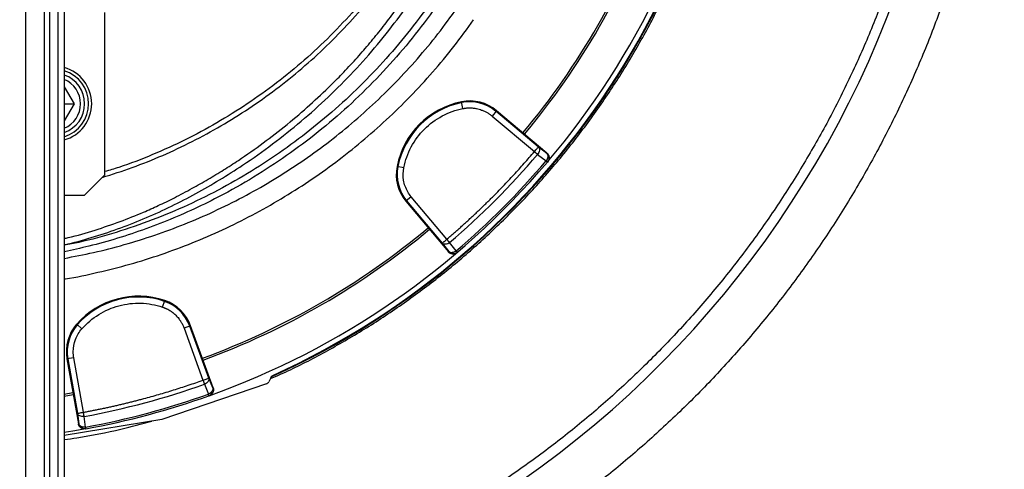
# Model space of a CAD drawing. Header units: inches. Extents: x -41.9 to 31, y -36.4 to 51.2.
# Tile 31 of 56: x 1.5 to 20.6, y -15.9 to -7.2. Entities that reach past the tile are written whole.
import ezdxf

# ---------------------------------------------------------------- set-up
doc = ezdxf.new("R2010")
doc.units = ezdxf.units.IN
doc.header["$MEASUREMENT"] = 0

msp = doc.modelspace()

# ---------------------------------------------------------------- linework, layer by layer
at = {"color": 7, "linetype": 'Continuous', "lineweight": 25}
for p, q in [((1.616, -35.63), (1.616, 11.811)), ((1.969, 11.811), (1.969, -35.63)), ((2.083, -35.63), (2.083, 11.811)), ((2.24, -35.63), (2.24, 11.811)), ((2.362, 11.811), (2.362, -35.63)), ((3.15, -10.236), (3.15, -7.087)), ((2.362, -8.53), (2.552, -8.858)), ((2.552, -8.858), (2.362, -9.187)), ((2.362, -8.858), (2.552, -8.858)), ((10.098, -8.951), (10.072, -8.819)), ((10.749, -8.993), (10.663, -9.096)), ((10.663, -9.096), (11.485, -9.786)), ((11.561, -9.696), (10.739, -9.005)), ((11.73, -9.816), (10.749, -8.993)), ((11.724, -9.823), (11.561, -9.696)), ((11.549, -9.84), (11.711, -9.967)), ((11.73, -9.816), (11.724, -9.823)), ((8.951, -10.098), (8.819, -10.072)), ((11.744, -9.983), (11.738, -9.99)), ((2.756, -10.63), (3.15, -10.236)), ((2.362, -10.63), (2.756, -10.63)), ((9.096, -10.663), (8.993, -10.749)), ((9.786, -11.485), (9.096, -10.663)), ((8.993, -10.749), (9.816, -11.73)), ((9.005, -10.739), (9.696, -11.561)), ((9.696, -11.561), (9.823, -11.724)), ((9.967, -11.711), (9.84, -11.549)), ((9.823, -11.724), (9.816, -11.73)), ((9.983, -11.744), (9.99, -11.738)), ((4.269, -12.801), (4.313, -12.674)), ((2.703, -13.221), (2.602, -13.132)), ((4.813, -13.163), (4.686, -13.209)), ((5.164, -14.177), (4.797, -13.168)), ((5.251, -14.366), (4.813, -13.163)), ((4.686, -13.209), (5.053, -14.218)), ((2.546, -13.782), (2.413, -13.805)), ((2.413, -13.805), (2.636, -15.066)), ((2.43, -13.803), (2.616, -14.86)), ((2.732, -14.839), (2.546, -13.782)), ((6.412, -14.124), (6.405, -14.14)), ((6.286, -14.287), (4.258, -14.978)), ((5.081, -14.296), (5.159, -14.488)), ((5.242, -14.369), (5.164, -14.177)), ((6.374, -14.161), (6.332, -14.248)), ((2.53, -14.466), (2.362, -14.494)), ((2.537, -14.504), (2.362, -14.534)), ((5.179, -14.517), (5.17, -14.52)), ((5.251, -14.366), (5.242, -14.369)), ((2.616, -14.86), (2.645, -15.064)), ((4.258, -14.978), (2.362, -15.292)), ((2.645, -15.064), (2.636, -15.066)), ((2.776, -15.126), (2.748, -14.922)), ((2.773, -15.162), (2.782, -15.16))]:
    msp.add_line(p, q, dxfattribs=at)
at = {"color": 7, "linetype": 'Continuous', "lineweight": 25, "flags": 128}
msp.add_lwpolyline([(2.778, -15.161), (2.525, -15.205), (2.362, -15.231)], dxfattribs=at)
at = {"color": 7, "linetype": 'Continuous', "lineweight": 25}
for centre, radius, start, end in [((0, 0), 19.685, 276.8921, 85.6413), ((0, 0), 15.523, 294.3679, 358.6193), ((0, 0), 15.512, 294.4169, 358.6184), ((0, 0), 15.413, 319.6172, 349.5997), ((0, 0), 14.685, 320.0805, 339.9195), ((0, 0), 14.724, 320.0802, 339.9198), ((2.165, -8.858), 0.728, 285.6804, 74.3196), ((2.165, -8.858), 0.669, 287.1046, 72.8954), ((2.165, -8.858), 0.591, 289.4712, 70.5288), ((2.165, -8.858), 0.512, 292.6199, 67.3801), ((10.384, -10.384), 1.595, 101.2844, 168.7156), ((10.384, -10.384), 1.579, 101.2844, 168.7156), ((10.23, -9.612), 0.808, 50, 101.2844), ((10.23, -9.612), 0.791, 50, 101.2844), ((0, 0), 15.172, 310.4331, 319.5669), ((0, 0), 15.413, 289.6172, 319.5997), ((9.612, -10.23), 0.808, 168.7156, 220), ((9.612, -10.23), 0.791, 168.7156, 220), ((0, 0), 15.379, 310.4003, 319.5997), ((0, 0), 14.685, 290.0805, 309.9195), ((0, 0), 14.724, 290.0802, 309.9198), ((3.801, -14.185), 1.595, 71.2844, 138.7156), ((3.801, -14.185), 1.579, 71.2844, 138.7156), ((4.053, -13.439), 0.791, 20, 71.2844), ((4.053, -13.439), 0.808, 20, 71.2844), ((3.209, -13.665), 0.808, 138.7156, 190), ((3.209, -13.665), 0.791, 138.7156, 190), ((6.437, -14.212), 0.0787, 114.3448, 153.8034), ((0, 0), 15.172, 280.4331, 289.5669), ((6.261, -14.213), 0.0787, 288.8047, 333.8047), ((0, 0), 15.379, 280.4003, 289.5997), ((0, 0), 15.413, 280.4003, 289.5997)]:
    msp.add_arc(centre, radius, start, end, dxfattribs=at)
at = {"color": 8, "linetype": 'Continuous', "lineweight": 25}
for points, knots in [([(18.843, 8.337), (18.867, 8.282), (18.91, 8.183), (18.986, 8.007), (19.095, 7.746), (19.281, 7.277), (19.505, 6.657), (19.734, 5.943), (19.942, 5.204), (20.134, 4.41), (20.301, 3.561), (20.438, 2.667), (20.539, 1.731), (20.598, 0.756), (20.61, -0.22), (20.576, -1.195), (20.496, -2.171), (20.369, -3.145), (20.196, -4.113), (19.977, -5.07), (19.714, -6.012), (19.407, -6.939), (19.057, -7.85), (18.664, -8.746), (18.227, -9.625), (17.747, -10.484), (17.229, -11.317), (16.673, -12.122), (16.081, -12.897), (15.453, -13.643), (14.789, -14.361), (14.088, -15.048), (13.354, -15.703), (12.591, -16.321), (11.802, -16.899), (10.989, -17.438), (10.151, -17.938), (9.289, -18.399), (8.402, -18.82), (7.494, -19.2), (6.571, -19.535), (5.636, -19.825), (4.691, -20.07), (3.735, -20.267), (2.958, -20.399), (2.498, -20.447), (2.362, -20.462)], [0, 0, 0, 0, 0.004689, 0.00837, 0.014941, 0.026662, 0.047574, 0.066248, 0.084948, 0.107276, 0.129716, 0.152201, 0.177609, 0.202916, 0.228177, 0.253449, 0.278787, 0.304251, 0.329822, 0.355253, 0.380575, 0.405845, 0.431122, 0.456465, 0.481914, 0.507476, 0.532912, 0.55823, 0.583488, 0.608744, 0.634055, 0.65948, 0.685042, 0.710493, 0.735826, 0.761098, 0.786365, 0.811681, 0.837103, 0.862671, 0.888146, 0.913493, 0.938771, 0.964037, 0.989349, 1, 1, 1, 1]), ([(19.488, 0), (19.484, -0.319), (19.475, -0.957), (19.402, -1.911), (19.285, -2.861), (19.121, -3.803), (18.912, -4.737), (18.657, -5.659), (18.356, -6.568), (18.012, -7.461), (17.624, -8.336), (17.194, -9.19), (16.722, -10.023), (16.21, -10.831), (15.659, -11.614), (15.071, -12.368), (14.446, -13.093), (13.786, -13.786), (13.093, -14.446), (12.368, -15.071), (11.614, -15.659), (10.831, -16.21), (10.023, -16.722), (9.19, -17.194), (8.336, -17.624), (7.461, -18.012), (6.568, -18.356), (5.659, -18.656), (4.737, -18.912), (3.803, -19.12), (3.011, -19.263), (2.528, -19.319), (2.362, -19.339)], [0, 0, 0, 0, 0.033871, 0.067742, 0.101613, 0.135484, 0.169355, 0.203226, 0.237096, 0.270967, 0.304838, 0.338709, 0.37258, 0.406451, 0.440322, 0.474193, 0.508064, 0.541935, 0.575806, 0.609677, 0.643548, 0.677418, 0.711289, 0.74516, 0.779031, 0.812902, 0.846773, 0.880644, 0.914515, 0.948386, 0.982257, 1, 1, 1, 1]), ([(6.361, -14.188), (6.491, -14.132), (6.887, -13.958), (7.528, -13.62), (8.28, -13.178), (9.006, -12.693), (9.704, -12.168), (10.371, -11.605), (11.005, -11.005), (11.605, -10.371), (12.168, -9.704), (12.693, -9.006), (13.178, -8.28), (13.621, -7.528), (14.022, -6.753), (14.379, -5.956), (14.69, -5.14), (14.955, -4.308), (15.173, -3.463), (15.344, -2.607), (15.464, -1.742), (15.533, -0.997), (15.541, -0.54), (15.545, -0.374)], [0, 0, 0, 0, 0.024309, 0.074162, 0.124016, 0.173869, 0.223723, 0.273576, 0.32343, 0.373283, 0.423137, 0.47299, 0.522844, 0.572697, 0.622551, 0.672404, 0.722258, 0.772111, 0.821965, 0.871818, 0.921672, 0.971525, 1, 1, 1, 1]), ([(2.362, -11.471), (2.388, -11.465), (2.589, -11.421), (2.952, -11.312), (3.439, -11.148), (3.846, -10.986), (4.197, -10.829), (4.512, -10.676), (4.835, -10.504), (5.153, -10.324), (5.452, -10.143), (5.811, -9.912), (6.225, -9.621), (6.689, -9.262), (7.127, -8.888), (7.491, -8.546), (7.795, -8.237), (8.049, -7.964), (8.294, -7.681), (8.526, -7.397), (8.795, -7.046), (9.082, -6.633), (9.296, -6.304), (9.391, -6.137), (9.396, -6.128)], [0, 0, 0, 0, 0.008494, 0.067518, 0.12377, 0.177216, 0.211345, 0.249793, 0.292561, 0.33186, 0.370259, 0.407752, 0.472739, 0.537512, 0.602034, 0.6637, 0.703263, 0.74638, 0.787675, 0.828234, 0.868792, 0.935645, 0.996351, 1, 1, 1, 1]), ([(2.362, -11.592), (2.387, -11.587), (2.585, -11.544), (2.951, -11.436), (3.46, -11.268), (3.959, -11.071), (4.444, -10.847), (4.917, -10.601), (5.377, -10.336), (5.877, -10.019), (6.407, -9.644), (6.961, -9.203), (7.486, -8.733), (7.982, -8.236), (8.447, -7.712), (8.878, -7.161), (9.237, -6.653), (9.437, -6.318), (9.517, -6.184)], [0, 0, 0, 0, 0.008058, 0.065295, 0.123171, 0.180971, 0.238643, 0.296143, 0.353705, 0.411159, 0.488239, 0.565146, 0.641837, 0.718597, 0.795062, 0.871491, 0.948542, 1, 1, 1, 1]), ([(9.835, -6.333), (9.796, -6.398), (9.633, -6.672), (9.306, -7.131), (8.854, -7.709), (8.362, -8.258), (7.836, -8.777), (7.278, -9.262), (6.692, -9.711), (6.077, -10.123), (5.434, -10.496), (4.765, -10.829), (4.075, -11.118), (3.368, -11.357), (2.796, -11.52), (2.457, -11.584), (2.362, -11.602)], [0, 0, 0, 0, 0.024603, 0.103001, 0.181699, 0.26072, 0.339918, 0.418615, 0.497163, 0.575454, 0.654357, 0.733413, 0.812505, 0.891038, 0.969539, 1, 1, 1, 1]), ([(9.961, -6.392), (9.954, -6.405), (9.819, -6.636), (9.52, -7.062), (9.061, -7.666), (8.557, -8.24), (8.017, -8.783), (7.442, -9.29), (6.838, -9.759), (6.203, -10.188), (5.594, -10.545), (5.02, -10.838), (4.489, -11.077), (3.947, -11.288), (3.397, -11.47), (2.869, -11.619), (2.521, -11.692), (2.362, -11.726)], [0, 0, 0, 0, 0.005013, 0.085081, 0.165222, 0.245745, 0.32672, 0.407151, 0.487198, 0.5672, 0.647507, 0.708164, 0.768942, 0.829314, 0.889436, 0.94947, 1, 1, 1, 1]), ([(2.362, -11.856), (2.551, -11.82), (2.943, -11.746), (3.528, -11.594), (4.118, -11.411), (4.699, -11.195), (5.27, -10.949), (5.828, -10.672), (6.37, -10.367), (6.893, -10.036), (7.397, -9.678), (7.883, -9.294), (8.349, -8.884), (8.795, -8.448), (9.218, -7.988), (9.618, -7.508), (9.863, -7.171), (9.985, -7.002)], [0, 0, 0, 0, 0.062267, 0.12889, 0.195476, 0.262208, 0.32927, 0.396659, 0.463668, 0.530378, 0.596972, 0.663631, 0.730538, 0.797871, 0.865265, 0.93258, 1, 1, 1, 1]), ([(2.362, -12.256), (2.37, -12.255), (2.59, -12.223), (3.015, -12.13), (3.636, -11.974), (4.246, -11.783), (4.846, -11.561), (5.436, -11.306), (6.012, -11.021), (6.571, -10.706), (7.112, -10.363), (7.634, -9.993), (8.135, -9.596), (8.617, -9.172), (9.078, -8.722), (9.515, -8.247), (9.928, -7.751), (10.181, -7.403), (10.307, -7.229)], [0, 0, 0, 0, 0.00247, 0.0690561, 0.1351747, 0.2013146, 0.2677208, 0.334146, 0.400852, 0.4675716, 0.5337336, 0.5999066, 0.6661999, 0.7324991, 0.7993711, 0.8662455, 0.9331246, 1, 1, 1, 1]), ([(2.362, -15.37), (2.443, -15.359), (2.813, -15.308), (3.38, -15.192), (3.86, -15.064), (4.058, -15.011)], [0, 0, 0, 0, 0.141688, 0.644675, 1, 1, 1, 1])]:
    msp.add_open_spline(points, degree=3, knots=knots, dxfattribs=at)
at = {"color": 7, "linetype": 'Continuous', "lineweight": 25}
for points, knots in [([(3.098, -10.288), (3.293, -10.226), (3.69, -10.099), (4.273, -9.864), (4.848, -9.595), (5.406, -9.291), (5.948, -8.953), (6.472, -8.582), (6.976, -8.177), (7.455, -7.743), (7.907, -7.281), (8.33, -6.791), (8.682, -6.338), (8.878, -6.04), (8.955, -5.922)], [0, 0, 0, 0, 0.082344, 0.167651, 0.25272, 0.337841, 0.423307, 0.509451, 0.596361, 0.683057, 0.769609, 0.856321, 0.943502, 1, 1, 1, 1]), ([(8.875, -5.885), (8.867, -5.899), (8.736, -6.109), (8.448, -6.494), (8.01, -7.034), (7.533, -7.541), (7.025, -8.018), (6.484, -8.461), (5.917, -8.868), (5.325, -9.235), (4.712, -9.564), (4.076, -9.851), (3.554, -10.055), (3.24, -10.147), (3.15, -10.174)], [0, 0, 0, 0, 0.006534, 0.101938, 0.197206, 0.292254, 0.387904, 0.483704, 0.579535, 0.674655, 0.769882, 0.865219, 0.961331, 1, 1, 1, 1]), ([(8.951, -10.098), (8.979, -9.958), (9.028, -9.821), (9.163, -9.569), (9.25, -9.452), (9.452, -9.25), (9.569, -9.163), (9.821, -9.028), (9.958, -8.979), (10.098, -8.951)], [0, 0, 0, 0, 0.25, 0.25, 0.5, 0.5, 0.75, 0.75, 1, 1, 1, 1]), ([(10.098, -8.951), (10.103, -8.95), (10.114, -8.948), (10.131, -8.946), (10.147, -8.943), (10.165, -8.941), (10.192, -8.939), (10.223, -8.938), (10.26, -8.939), (10.305, -8.942), (10.375, -8.952), (10.438, -8.97), (10.488, -8.99), (10.515, -9.001), (10.542, -9.015), (10.568, -9.029), (10.593, -9.044), (10.617, -9.061), (10.64, -9.078), (10.655, -9.09), (10.663, -9.096)], [0, 0, 0, 0, 0.02753, 0.055059, 0.082589, 0.110119, 0.143422, 0.220077, 0.260484, 0.331994, 0.444205, 0.612855, 0.654325, 0.7111, 0.757474, 0.808263, 0.856197, 0.904132, 0.952066, 1, 1, 1, 1]), ([(11.485, -9.786), (11.495, -9.774), (11.505, -9.763), (11.523, -9.741), (11.531, -9.732), (11.545, -9.715), (11.551, -9.708), (11.558, -9.699), (11.561, -9.696), (11.561, -9.696)], [0, 0, 0, 0, 0.25, 0.25, 0.5, 0.5, 0.75, 0.75, 1, 1, 1, 1]), ([(11.561, -9.696), (11.568, -9.702), (11.574, -9.711), (11.582, -9.733), (11.584, -9.747), (11.582, -9.775), (11.578, -9.789), (11.565, -9.817), (11.557, -9.83), (11.549, -9.84)], [0, 0, 0, 0, 0.25, 0.25, 0.5, 0.5, 0.75, 0.75, 1, 1, 1, 1]), ([(9.786, -11.485), (9.806, -11.468), (9.847, -11.433), (9.908, -11.38), (9.968, -11.328), (10.028, -11.275), (10.088, -11.221), (10.147, -11.167), (10.206, -11.113), (10.265, -11.059), (10.324, -11.004), (10.382, -10.949), (10.44, -10.894), (10.498, -10.838), (10.555, -10.782), (10.613, -10.726), (10.686, -10.653), (10.775, -10.563), (10.88, -10.455), (10.984, -10.346), (11.086, -10.236), (11.188, -10.125), (11.288, -10.013), (11.387, -9.9), (11.452, -9.824), (11.485, -9.786)], [0, 0, 0, 0, 0.0333465, 0.0666871, 0.1000227, 0.1333542, 0.1666825, 0.2000087, 0.2333336, 0.2666582, 0.2999834, 0.3333102, 0.3666395, 0.3999723, 0.4333094, 0.466652, 0.5000007, 0.5625204, 0.625022, 0.6875118, 0.7499959, 0.8124805, 0.874972, 0.9374764, 1, 1, 1, 1]), ([(11.485, -9.786), (11.487, -9.788), (11.49, -9.791), (11.495, -9.795), (11.499, -9.798), (11.505, -9.803), (11.511, -9.808), (11.52, -9.816), (11.528, -9.822), (11.535, -9.829), (11.542, -9.835), (11.547, -9.838), (11.549, -9.84)], [0, 0, 0, 0, 0.078416, 0.146233, 0.203444, 0.250055, 0.38331, 0.500037, 0.628052, 0.745634, 0.880449, 1, 1, 1, 1]), ([(11.724, -9.823), (11.725, -9.824), (11.727, -9.826), (11.731, -9.83), (11.734, -9.835), (11.738, -9.841), (11.741, -9.849), (11.744, -9.858), (11.746, -9.871), (11.746, -9.888), (11.743, -9.906), (11.739, -9.92), (11.734, -9.931), (11.729, -9.941), (11.724, -9.95), (11.718, -9.959), (11.714, -9.965), (11.711, -9.967)], [0, 0, 0, 0, 0.036564, 0.075486, 0.11677, 0.173254, 0.240345, 0.304148, 0.368932, 0.500011, 0.63109, 0.697705, 0.759677, 0.824432, 0.885963, 0.94441, 1, 1, 1, 1]), ([(11.724, -9.823), (11.734, -9.832), (11.744, -9.843), (11.759, -9.871), (11.764, -9.887), (11.767, -9.92), (11.765, -9.936), (11.755, -9.966), (11.747, -9.979), (11.738, -9.99)], [0, 0, 0, 0, 0.25, 0.25, 0.5, 0.5, 0.75, 0.75, 1, 1, 1, 1]), ([(11.73, -9.816), (11.731, -9.817), (11.734, -9.819), (11.738, -9.823), (11.742, -9.828), (11.747, -9.834), (11.753, -9.842), (11.761, -9.855), (11.768, -9.873), (11.772, -9.896), (11.772, -9.919), (11.768, -9.939), (11.763, -9.953), (11.757, -9.964), (11.751, -9.974), (11.746, -9.98), (11.744, -9.983)], [0, 0, 0, 0, 0.031096, 0.062252, 0.093545, 0.12505, 0.187533, 0.249883, 0.374816, 0.499562, 0.624395, 0.749286, 0.812287, 0.87466, 0.937024, 1, 1, 1, 1]), ([(9.029, -10.566), (8.988, -10.496), (8.96, -10.419), (8.934, -10.26), (8.936, -10.177), (8.951, -10.098)], [0, 0, 0, 0, 0.5, 0.5, 1, 1, 1, 1]), ([(11.738, -9.99), (11.738, -9.99), (11.735, -9.988), (11.726, -9.98), (11.72, -9.974), (11.711, -9.967)], [0, 0, 0, 0, 0.5, 0.5, 1, 1, 1, 1]), ([(9.696, -11.561), (9.696, -11.561), (9.699, -11.558), (9.708, -11.551), (9.715, -11.545), (9.732, -11.531), (9.741, -11.523), (9.763, -11.505), (9.774, -11.495), (9.786, -11.485)], [0, 0, 0, 0, 0.25, 0.25, 0.5, 0.5, 0.75, 0.75, 1, 1, 1, 1]), ([(9.84, -11.549), (9.83, -11.557), (9.817, -11.565), (9.789, -11.578), (9.775, -11.582), (9.747, -11.584), (9.733, -11.582), (9.711, -11.574), (9.702, -11.568), (9.696, -11.561)], [0, 0, 0, 0, 0.25, 0.25, 0.5, 0.5, 0.75, 0.75, 1, 1, 1, 1]), ([(9.84, -11.549), (9.839, -11.548), (9.838, -11.546), (9.835, -11.543), (9.831, -11.538), (9.825, -11.531), (9.817, -11.522), (9.809, -11.512), (9.803, -11.505), (9.795, -11.495), (9.789, -11.489), (9.786, -11.485)], [0, 0, 0, 0, 0.0561578, 0.1156284, 0.1784122, 0.2901552, 0.4999641, 0.604621, 0.7240872, 0.8404071, 1, 1, 1, 1]), ([(9.983, -11.744), (9.981, -11.745), (9.978, -11.748), (9.973, -11.751), (9.969, -11.754), (9.962, -11.758), (9.953, -11.762), (9.939, -11.768), (9.92, -11.772), (9.896, -11.772), (9.873, -11.768), (9.855, -11.761), (9.842, -11.753), (9.832, -11.746), (9.823, -11.739), (9.818, -11.733), (9.816, -11.73)], [0, 0, 0, 0, 0.031096, 0.062253, 0.093546, 0.125049, 0.187536, 0.249883, 0.37483, 0.499558, 0.624408, 0.74928, 0.812291, 0.874666, 0.937028, 1, 1, 1, 1]), ([(9.967, -11.711), (9.966, -11.713), (9.963, -11.715), (9.959, -11.718), (9.954, -11.721), (9.948, -11.725), (9.94, -11.73), (9.927, -11.736), (9.909, -11.742), (9.888, -11.746), (9.867, -11.746), (9.852, -11.743), (9.842, -11.738), (9.835, -11.734), (9.828, -11.729), (9.825, -11.726), (9.823, -11.724)], [0, 0, 0, 0, 0.029445, 0.058655, 0.08774, 0.116814, 0.178513, 0.240428, 0.366846, 0.500015, 0.631134, 0.759602, 0.819142, 0.883216, 0.938749, 1, 1, 1, 1]), ([(9.99, -11.738), (9.979, -11.747), (9.966, -11.755), (9.936, -11.765), (9.92, -11.767), (9.887, -11.764), (9.871, -11.759), (9.843, -11.744), (9.832, -11.734), (9.823, -11.724)], [0, 0, 0, 0, 0.25, 0.25, 0.5, 0.5, 0.75, 0.75, 1, 1, 1, 1]), ([(9.99, -11.738), (9.99, -11.738), (9.99, -11.738), (9.989, -11.737), (9.988, -11.736), (9.987, -11.734), (9.984, -11.731), (9.981, -11.727), (9.977, -11.723), (9.973, -11.718), (9.969, -11.714), (9.967, -11.711)], [0, 0, 0, 0, 0.061582, 0.125034, 0.250029, 0.375025, 0.500021, 0.614472, 0.75001, 0.866631, 1, 1, 1, 1]), ([(2.703, -13.221), (2.798, -13.113), (2.908, -13.02), (3.151, -12.868), (3.284, -12.811), (3.561, -12.737), (3.705, -12.72), (3.991, -12.729), (4.134, -12.755), (4.269, -12.801)], [0, 0, 0, 0, 0.25, 0.25, 0.5, 0.5, 0.75, 0.75, 1, 1, 1, 1]), ([(4.269, -12.801), (4.275, -12.803), (4.285, -12.807), (4.301, -12.813), (4.316, -12.819), (4.332, -12.826), (4.347, -12.833), (4.362, -12.84), (4.377, -12.848), (4.391, -12.856), (4.406, -12.865), (4.42, -12.874), (4.434, -12.883), (4.447, -12.893), (4.461, -12.903), (4.474, -12.913), (4.487, -12.924), (4.5, -12.935), (4.512, -12.946), (4.531, -12.964), (4.555, -12.989), (4.576, -13.014), (4.594, -13.037), (4.607, -13.055), (4.62, -13.075), (4.633, -13.097), (4.647, -13.121), (4.662, -13.15), (4.675, -13.179), (4.682, -13.199), (4.686, -13.209)], [0, 0, 0, 0, 0.0277788, 0.0555576, 0.0833363, 0.1111151, 0.1388939, 0.1666727, 0.1944514, 0.2222302, 0.250009, 0.2777878, 0.3055665, 0.3333453, 0.3611241, 0.3889029, 0.4166816, 0.4444604, 0.4722392, 0.500018, 0.5723336, 0.6446498, 0.665187, 0.7169185, 0.7532615, 0.7885281, 0.841396, 0.8942642, 0.9471323, 1, 1, 1, 1]), ([(2.536, -13.665), (2.536, -13.584), (2.55, -13.503), (2.607, -13.352), (2.65, -13.282), (2.703, -13.221)], [0, 0, 0, 0, 0.5, 0.5, 1, 1, 1, 1]), ([(6.374, -14.161), (6.375, -14.16), (6.377, -14.157), (6.379, -14.152), (6.382, -14.148), (6.385, -14.144), (6.389, -14.141), (6.392, -14.138), (6.395, -14.135), (6.398, -14.133), (6.401, -14.131), (6.403, -14.129), (6.406, -14.128), (6.408, -14.126), (6.41, -14.125), (6.412, -14.125), (6.412, -14.124)], [0, 0, 0, 0, 0.102137, 0.200327, 0.294233, 0.383582, 0.468155, 0.547787, 0.622359, 0.691796, 0.756057, 0.81513, 0.869027, 0.917775, 0.961417, 1, 1, 1, 1]), ([(2.732, -14.839), (2.759, -14.835), (2.811, -14.825), (2.89, -14.81), (2.969, -14.794), (3.047, -14.778), (3.126, -14.762), (3.204, -14.745), (3.282, -14.728), (3.361, -14.71), (3.439, -14.692), (3.517, -14.673), (3.595, -14.655), (3.672, -14.635), (3.75, -14.615), (3.828, -14.595), (3.928, -14.569), (4.05, -14.535), (4.195, -14.494), (4.339, -14.452), (4.483, -14.408), (4.626, -14.362), (4.769, -14.316), (4.912, -14.267), (5.006, -14.234), (5.053, -14.218)], [0, 0, 0, 0, 0.0333465, 0.0666871, 0.1000227, 0.1333542, 0.1666825, 0.2000087, 0.2333336, 0.2666582, 0.2999834, 0.3333102, 0.3666395, 0.3999723, 0.4333094, 0.466652, 0.5000007, 0.5625204, 0.625022, 0.6875118, 0.7499959, 0.8124805, 0.874972, 0.9374764, 1, 1, 1, 1]), ([(5.053, -14.218), (5.068, -14.212), (5.082, -14.207), (5.108, -14.198), (5.12, -14.193), (5.141, -14.186), (5.149, -14.183), (5.161, -14.179), (5.164, -14.177), (5.164, -14.177)], [0, 0, 0, 0, 0.25, 0.25, 0.5, 0.5, 0.75, 0.75, 1, 1, 1, 1]), ([(5.053, -14.218), (5.054, -14.22), (5.056, -14.224), (5.058, -14.23), (5.06, -14.235), (5.062, -14.242), (5.065, -14.25), (5.069, -14.26), (5.072, -14.27), (5.075, -14.28), (5.079, -14.288), (5.08, -14.294), (5.081, -14.296)], [0, 0, 0, 0, 0.078416, 0.146233, 0.203444, 0.250055, 0.38331, 0.500037, 0.628052, 0.745634, 0.880449, 1, 1, 1, 1]), ([(5.164, -14.177), (5.167, -14.186), (5.168, -14.197), (5.164, -14.22), (5.159, -14.233), (5.143, -14.256), (5.132, -14.267), (5.108, -14.284), (5.094, -14.291), (5.081, -14.296)], [0, 0, 0, 0, 0.25, 0.25, 0.5, 0.5, 0.75, 0.75, 1, 1, 1, 1]), ([(5.242, -14.369), (5.242, -14.37), (5.243, -14.373), (5.244, -14.378), (5.245, -14.384), (5.245, -14.392), (5.244, -14.4), (5.241, -14.409), (5.237, -14.421), (5.229, -14.436), (5.217, -14.45), (5.206, -14.46), (5.197, -14.467), (5.188, -14.474), (5.178, -14.479), (5.168, -14.484), (5.162, -14.486), (5.159, -14.488)], [0, 0, 0, 0, 0.036564, 0.075486, 0.11677, 0.173254, 0.240345, 0.304148, 0.368932, 0.500011, 0.63109, 0.697705, 0.759677, 0.824432, 0.885963, 0.94441, 1, 1, 1, 1]), ([(5.17, -14.52), (5.17, -14.52), (5.169, -14.517), (5.165, -14.506), (5.162, -14.498), (5.159, -14.488)], [0, 0, 0, 0, 0.5, 0.5, 1, 1, 1, 1]), ([(5.242, -14.369), (5.246, -14.382), (5.249, -14.397), (5.248, -14.428), (5.245, -14.445), (5.231, -14.474), (5.22, -14.487), (5.197, -14.508), (5.184, -14.516), (5.17, -14.52)], [0, 0, 0, 0, 0.25, 0.25, 0.5, 0.5, 0.75, 0.75, 1, 1, 1, 1]), ([(5.251, -14.366), (5.251, -14.367), (5.252, -14.371), (5.254, -14.377), (5.255, -14.382), (5.257, -14.39), (5.258, -14.4), (5.258, -14.415), (5.255, -14.434), (5.247, -14.456), (5.235, -14.477), (5.222, -14.491), (5.21, -14.501), (5.2, -14.507), (5.19, -14.513), (5.183, -14.516), (5.179, -14.517)], [0, 0, 0, 0, 0.031096, 0.062252, 0.093545, 0.12505, 0.187533, 0.249883, 0.374816, 0.499562, 0.624395, 0.749286, 0.812287, 0.87466, 0.937024, 1, 1, 1, 1]), ([(2.616, -14.86), (2.617, -14.86), (2.62, -14.859), (2.632, -14.857), (2.641, -14.856), (2.662, -14.852), (2.675, -14.85), (2.703, -14.845), (2.718, -14.842), (2.732, -14.839)], [0, 0, 0, 0, 0.25, 0.25, 0.5, 0.5, 0.75, 0.75, 1, 1, 1, 1]), ([(2.748, -14.922), (2.734, -14.924), (2.719, -14.924), (2.689, -14.921), (2.674, -14.917), (2.649, -14.905), (2.638, -14.897), (2.623, -14.879), (2.618, -14.869), (2.616, -14.86)], [0, 0, 0, 0, 0.25, 0.25, 0.5, 0.5, 0.75, 0.75, 1, 1, 1, 1]), ([(2.748, -14.922), (2.747, -14.92), (2.747, -14.918), (2.746, -14.914), (2.745, -14.908), (2.743, -14.898), (2.741, -14.887), (2.739, -14.875), (2.737, -14.865), (2.735, -14.853), (2.733, -14.844), (2.732, -14.839)], [0, 0, 0, 0, 0.056158, 0.115628, 0.178412, 0.290155, 0.499964, 0.604621, 0.724087, 0.840407, 1, 1, 1, 1]), ([(2.773, -15.162), (2.771, -15.162), (2.768, -15.163), (2.762, -15.163), (2.756, -15.164), (2.748, -15.164), (2.738, -15.163), (2.723, -15.161), (2.705, -15.155), (2.684, -15.143), (2.666, -15.128), (2.654, -15.113), (2.647, -15.099), (2.642, -15.089), (2.638, -15.078), (2.636, -15.07), (2.636, -15.066)], [0, 0, 0, 0, 0.031096, 0.062253, 0.093546, 0.125049, 0.187536, 0.249883, 0.37483, 0.499558, 0.624408, 0.74928, 0.812291, 0.874666, 0.937028, 1, 1, 1, 1]), ([(2.776, -15.126), (2.774, -15.126), (2.771, -15.127), (2.766, -15.128), (2.76, -15.128), (2.753, -15.128), (2.744, -15.128), (2.729, -15.127), (2.71, -15.124), (2.69, -15.116), (2.672, -15.106), (2.661, -15.095), (2.654, -15.086), (2.65, -15.079), (2.647, -15.072), (2.646, -15.067), (2.645, -15.064)], [0, 0, 0, 0, 0.029445, 0.058655, 0.08774, 0.116814, 0.178513, 0.240428, 0.366846, 0.500015, 0.631134, 0.759602, 0.819142, 0.883216, 0.938749, 1, 1, 1, 1]), ([(2.782, -15.16), (2.769, -15.163), (2.753, -15.163), (2.723, -15.157), (2.707, -15.15), (2.68, -15.132), (2.669, -15.119), (2.652, -15.093), (2.647, -15.078), (2.645, -15.064)], [0, 0, 0, 0, 0.25, 0.25, 0.5, 0.5, 0.75, 0.75, 1, 1, 1, 1]), ([(2.782, -15.16), (2.782, -15.16), (2.782, -15.16), (2.782, -15.159), (2.782, -15.158), (2.782, -15.155), (2.781, -15.152), (2.78, -15.147), (2.779, -15.141), (2.778, -15.134), (2.777, -15.129), (2.776, -15.126)], [0, 0, 0, 0, 0.061582, 0.125034, 0.250029, 0.375025, 0.500021, 0.614472, 0.75001, 0.866631, 1, 1, 1, 1])]:
    msp.add_open_spline(points, degree=3, knots=knots, dxfattribs=at)
for points in [[(9.096, -10.663), (9.071, -10.633), (9.048, -10.6), (9.029, -10.566)], [(2.546, -13.782), (2.539, -13.743), (2.536, -13.704), (2.536, -13.665)], [(6.405, -14.14), (6.405, -14.14), (6.405, -14.14), (6.405, -14.14)]]:
    msp.add_open_spline(points, degree=3, dxfattribs=at)

doc.saveas('drawing.dxf')
